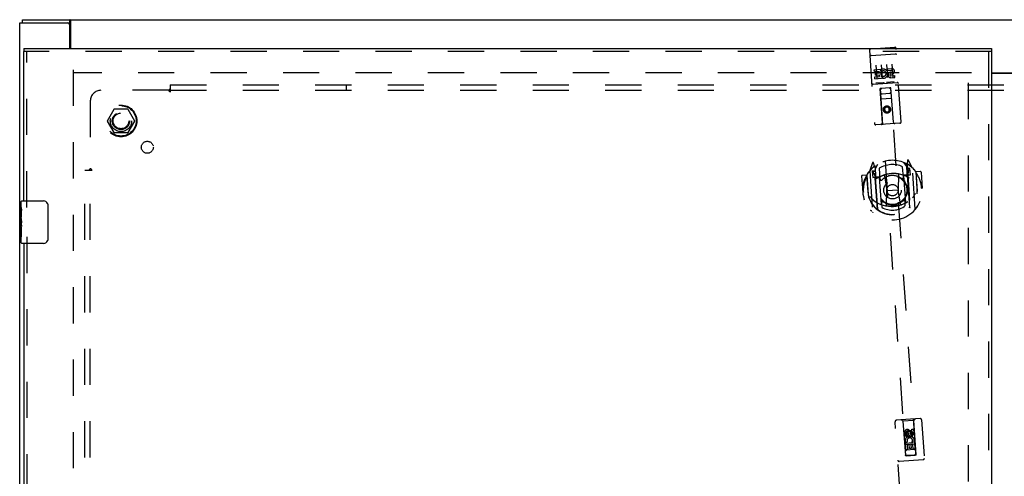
# Model space of a CAD drawing. Header units: inches. Extents: x 0 to 155, y 0 to 100.
# Tile 10 of 21: x 24 to 47, y 54 to 64. Entities that reach past the tile are written whole.
import ezdxf

# ---------------------------------------------------------------- set-up
doc = ezdxf.new("R2010")
doc.units = ezdxf.units.IN
doc.header["$LTSCALE"] = 8.5
doc.header["$MEASUREMENT"] = 0
doc.linetypes.add('HIDDEN', pattern=[0.2, 0.1, -0.1])
doc.layers.get('0').update_dxf_attribs({"linetype": 'CONTINUOUS'})
for name, color, linetype in [('DEFAULT_2', 8, 'HIDDEN'), ('DOOR_ASSEMBLY_LEFT', 7, 'CONTINUOUS'), ('SUBPANEL', 7, 'CONTINUOUS')]:
    doc.layers.add(name, color=color, linetype=linetype)

msp = doc.modelspace()

# ---------------------------------------------------------------- linework, layer by layer
at = {"color": 7, "linetype": 'Continuous'}
for p, q in [((24.308, 64.163), (24.308, 64.238)), ((25.422, 64.163), (25.422, 64.238)), ((25.36, 64.163), (25.422, 64.163))]:
    msp.add_line(p, q, dxfattribs=at)
at = {"color": 3, "linetype": 'Continuous'}
for p, q in [((24.308, 64.238), (72.182, 64.238)), ((25.447, 63.563), (25.447, 64.207)), ((24.245, 40.313), (24.245, 64.163)), ((24.245, 64.163), (25.36, 64.163)), ((25.42, 63.563), (25.42, 64.103)), ((47.039, 62.988), (49.45, 62.988)), ((49.45, 62.973), (47.039, 62.973))]:
    msp.add_line(p, q, dxfattribs=at)
for points in [[(25.437, 64.223), (25.435, 64.226), (25.434, 64.228), (25.432, 64.23), (25.431, 64.232), (25.43, 64.234), (25.428, 64.235), (25.427, 64.236), (25.425, 64.237), (25.424, 64.237), (25.423, 64.238), (25.422, 64.238)], [(25.447, 64.207), (25.445, 64.209), (25.444, 64.211), (25.442, 64.213), (25.441, 64.215), (25.439, 64.218), (25.437, 64.223)]]:
    msp.add_lwpolyline(points, dxfattribs=at)
at = {"color": 7, "linetype": 'Continuous'}
for points in [[(25.43, 64.158), (25.429, 64.159), (25.428, 64.16), (25.426, 64.161), (25.425, 64.162), (25.424, 64.162), (25.423, 64.163), (25.422, 64.163)], [(25.447, 64.152), (25.446, 64.151), (25.445, 64.151), (25.443, 64.151), (25.442, 64.151), (25.441, 64.151), (25.439, 64.152), (25.438, 64.153), (25.436, 64.153), (25.435, 64.154), (25.434, 64.155), (25.433, 64.156), (25.43, 64.158)]]:
    msp.add_lwpolyline(points, dxfattribs=at)
at = {"color": 3, "linetype": 'Continuous'}
msp.add_arc((25.36, 64.103), 0.06, 0, 90, dxfattribs=at)
at = {"layer": 'DEFAULT_2', "color": 8, "linetype": 'HIDDEN'}
for p, q in [((25.495, 63.063), (25.495, 41.413)), ((46.57, 62.988), (25.497, 62.988)), ((46.495, 41.503), (46.495, 62.973)), ((26.302, 61.868), (26.457, 62.135)), ((26.774, 62.14), (26.465, 62.14)), ((26.783, 62.135), (26.937, 61.868)), ((26.457, 61.59), (26.302, 61.858)), ((26.937, 61.858), (26.783, 61.59)), ((26.774, 61.585), (26.465, 61.585))]:
    msp.add_line(p, q, dxfattribs=at)
for radius in [0.372, 0.356, 0.204, 0.183]:
    msp.add_circle((26.62, 61.863), radius, dxfattribs=at)
for centre, start, end in [((26.465, 62.13), 90.0113, 149.988), ((26.774, 62.13), 30.0108, 89.9876), ((26.311, 61.863), 150.0117, 209.9873), ((26.929, 61.863), 330.0117, 29.9873), ((26.465, 61.595), 210.0108, 269.9876), ((26.774, 61.595), 270.0113, 329.988)]:
    msp.add_arc(centre, 0.01, start, end, dxfattribs=at)
at = {"layer": 'DOOR_ASSEMBLY_LEFT', "color": 7, "linetype": 'Continuous'}
for p, q in [((24.339, 63.563), (24.339, 63.488)), ((47.039, 63.563), (47.039, 63.488)), ((24.279, 59.829), (24.279, 59.973)), ((24.279, 59.573), (24.279, 59.826)), ((24.294, 59.988), (24.804, 59.988)), ((24.904, 59.888), (24.904, 59.088)), ((24.288, 59.771), (24.279, 59.771)), ((24.279, 59.603), (24.289, 59.603)), ((24.289, 59.603), (24.289, 59.76)), ((24.279, 59.003), (24.279, 59.57)), ((24.282, 59.54), (24.279, 59.54)), ((24.279, 59.408), (24.288, 59.408)), ((24.279, 59.372), (24.289, 59.372)), ((24.289, 59.419), (24.289, 59.472)), ((24.289, 59.142), (24.289, 59.372)), ((24.279, 59.309), (24.289, 59.309)), ((24.279, 59.142), (24.289, 59.142)), ((24.804, 58.988), (24.294, 58.988))]:
    msp.add_line(p, q, dxfattribs=at)
at = {"layer": 'DOOR_ASSEMBLY_LEFT', "color": 3, "linetype": 'Continuous'}
for p, q in [((24.339, 63.563), (47.039, 63.563)), ((24.339, 59.988), (24.339, 63.488)), ((47.039, 63.488), (47.039, 40.988)), ((24.339, 58.988), (24.339, 45.488))]:
    msp.add_line(p, q, dxfattribs=at)
at = {"layer": 'DOOR_ASSEMBLY_LEFT', "color": 8, "linetype": 'HIDDEN'}
for p, q in [((44.175, 63.52), (44.293, 61.799)), ((44.203, 63.552), (44.767, 63.591)), ((44.917, 61.842), (44.798, 63.563)), ((47.039, 63.488), (24.339, 63.488)), ((24.414, 59.833), (24.414, 63.488)), ((44.2, 63.393), (44.2, 63.393)), ((44.201, 63.393), (44.2, 63.393)), ((44.202, 63.393), (44.201, 63.393)), ((44.203, 63.393), (44.202, 63.393)), ((44.204, 63.394), (44.203, 63.393)), ((44.203, 63.393), (44.203, 63.393)), ((44.205, 63.394), (44.204, 63.394)), ((44.206, 63.394), (44.205, 63.394)), ((44.207, 63.394), (44.206, 63.394)), ((44.207, 63.394), (44.207, 63.394)), ((44.208, 63.394), (44.207, 63.394)), ((44.209, 63.394), (44.208, 63.394)), ((44.21, 63.394), (44.209, 63.394)), ((44.211, 63.394), (44.21, 63.394)), ((44.212, 63.394), (44.211, 63.394)), ((44.212, 63.395), (44.212, 63.394)), ((44.213, 63.395), (44.212, 63.395)), ((44.213, 63.395), (44.777, 63.433)), ((44.777, 63.433), (44.778, 63.433)), ((44.778, 63.433), (44.779, 63.434)), ((44.779, 63.434), (44.78, 63.434)), ((44.78, 63.434), (44.781, 63.434)), ((44.781, 63.434), (44.782, 63.434)), ((44.782, 63.434), (44.782, 63.434)), ((44.782, 63.434), (44.783, 63.434)), ((44.783, 63.434), (44.784, 63.434)), ((44.784, 63.434), (44.785, 63.434)), ((44.785, 63.434), (44.786, 63.434)), ((44.786, 63.434), (44.786, 63.434)), ((44.786, 63.434), (44.787, 63.434)), ((44.787, 63.434), (44.788, 63.434)), ((44.788, 63.434), (44.789, 63.434)), ((44.789, 63.434), (44.79, 63.434)), ((44.79, 63.434), (44.79, 63.434)), ((46.964, 63.488), (46.964, 40.988)), ((44.287, 63.064), (44.443, 63.075)), ((44.29, 63.022), (44.287, 63.064)), ((44.324, 63.169), (44.345, 62.863)), ((44.455, 62.898), (44.443, 63.075)), ((44.449, 63.177), (44.47, 62.872)), ((44.471, 63.029), (44.451, 63.066)), ((44.574, 63.186), (44.595, 62.88)), ((44.599, 63.086), (44.691, 63.092)), ((44.602, 63.043), (44.599, 63.086)), ((44.602, 63.043), (44.694, 63.05)), ((44.699, 63.194), (44.72, 62.889)), ((44.29, 63.022), (44.403, 63.03)), ((44.299, 62.894), (44.412, 62.902)), ((44.302, 62.851), (44.299, 62.894)), ((44.302, 62.851), (44.458, 62.862)), ((44.314, 62.981), (44.406, 62.987)), ((44.317, 62.939), (44.314, 62.981)), ((44.317, 62.939), (44.409, 62.945)), ((44.406, 62.987), (44.403, 63.03)), ((44.412, 62.902), (44.409, 62.945)), ((44.455, 62.898), (44.467, 62.917)), ((44.458, 62.862), (44.457, 62.874)), ((44.46, 62.873), (44.457, 62.874)), ((44.667, 62.963), (44.714, 62.966)), ((44.669, 63.004), (44.697, 63.006)), ((44.674, 62.92), (44.767, 62.926)), ((44.677, 62.877), (44.769, 62.884)), ((44.769, 62.884), (44.767, 62.926)), ((44.26, 62.726), (44.823, 62.765)), ((44.502, 62.759), (44.33, 62.747)), ((44.445, 62.622), (44.423, 62.62)), ((44.476, 61.812), (44.423, 62.62)), ((44.425, 62.62), (45.018, 54.003)), ((44.654, 62.636), (44.445, 62.622)), ((44.751, 62.776), (44.579, 62.764)), ((44.676, 62.638), (44.654, 62.636)), ((45.267, 54.021), (44.674, 62.637)), ((44.735, 61.83), (44.676, 62.638)), ((44.694, 62.388), (44.439, 62.371)), ((44.473, 62.498), (44.643, 62.51)), ((44.579, 62.202), (44.519, 62.161)), ((44.519, 62.161), (44.524, 62.089)), ((44.519, 62.161), (44.529, 62.156)), ((44.58, 62.19), (44.529, 62.156)), ((44.529, 62.156), (44.534, 62.096)), ((44.579, 62.202), (44.58, 62.19)), ((44.644, 62.17), (44.579, 62.202)), ((44.634, 62.164), (44.58, 62.19)), ((44.644, 62.17), (44.634, 62.164)), ((44.638, 62.103), (44.634, 62.164)), ((44.649, 62.098), (44.644, 62.17)), ((44.524, 62.089), (44.534, 62.096)), ((44.524, 62.089), (44.589, 62.058)), ((44.534, 62.096), (44.588, 62.069)), ((44.588, 62.069), (44.638, 62.103)), ((44.589, 62.058), (44.588, 62.069)), ((44.589, 62.058), (44.649, 62.098)), ((44.649, 62.098), (44.638, 62.103)), ((44.889, 61.81), (44.325, 61.771)), ((44.244, 60.879), (44.186, 60.699)), ((44.292, 60.798), (44.272, 60.878)), ((44.273, 60.781), (44.272, 60.78)), ((44.272, 60.78), (44.272, 60.78)), ((44.272, 60.78), (44.272, 60.78)), ((44.362, 59.784), (44.292, 60.798)), ((44.369, 59.79), (44.3, 60.79)), ((44.304, 60.732), (44.367, 60.845)), ((44.304, 60.766), (44.319, 60.559)), ((44.403, 60.751), (44.421, 60.499)), ((44.969, 60.536), (44.952, 60.788)), ((44.975, 60.887), (45.053, 60.783)), ((45.117, 59.841), (45.048, 60.842)), ((45.062, 60.61), (45.048, 60.817)), ((45.064, 60.932), (45.055, 60.851)), ((45.055, 60.851), (45.125, 59.837)), ((45.123, 60.748), (45.063, 60.744)), ((45.078, 60.836), (45.073, 60.838)), ((45.175, 60.767), (45.092, 60.937)), ((45.133, 60.598), (45.123, 60.748)), ((45.246, 59.791), (45.18, 60.756)), ((43.99, 60.564), (44.016, 60.191)), ((44.106, 60.587), (44.004, 60.58)), ((44.106, 60.587), (44.133, 60.2)), ((44.115, 60.572), (44.106, 60.587)), ((44.114, 60.59), (44.145, 60.134)), ((44.182, 60.688), (44.248, 59.723)), ((44.3, 60.691), (44.24, 60.687)), ((44.24, 60.687), (44.25, 60.537)), ((44.25, 60.66), (44.282, 60.616)), ((44.25, 60.537), (44.31, 60.542)), ((44.308, 60.672), (44.254, 60.668)), ((44.41, 60.547), (44.337, 60.542)), ((44.34, 60.541), (44.406, 60.545)), ((44.454, 59.908), (44.41, 60.538)), ((44.528, 60.572), (44.582, 60.23)), ((44.853, 60.594), (44.846, 60.249)), ((45.046, 60.591), (44.973, 60.586)), ((44.974, 60.576), (45.017, 59.947)), ((44.978, 60.584), (45.043, 60.589)), ((45.112, 60.727), (45.057, 60.723)), ((45.073, 60.594), (45.133, 60.598)), ((45.09, 60.672), (45.116, 60.72)), ((45.261, 60.669), (45.292, 60.213)), ((45.269, 60.667), (45.261, 60.651)), ((45.371, 60.674), (45.269, 60.667)), ((45.295, 60.28), (45.269, 60.667)), ((45.387, 60.66), (45.412, 60.288)), ((45.295, 60.28), (45.28, 60.279)), ((45.397, 60.287), (45.412, 60.288)), ((44.016, 60.191), (44.031, 60.193)), ((44.133, 60.2), (44.148, 60.201)), ((44.145, 60.134), (44.145, 60.131)), ((44.575, 59.89), (44.582, 60.23)), ((44.582, 60.23), (44.846, 60.249)), ((44.9, 59.912), (44.846, 60.249)), ((45.292, 60.213), (45.292, 60.21)), ((44.459, 59.939), (44.466, 59.836)), ((45.015, 59.874), (45.008, 59.977)), ((24.414, 59.143), (24.414, 45.333)), ((44.902, 52.953), (44.775, 54.806)), ((45.366, 54.877), (44.803, 54.838)), ((44.957, 54.818), (44.925, 54.846)), ((45.216, 54.836), (44.957, 54.818)), ((44.957, 54.818), (45.016, 54.011)), ((45.216, 54.836), (45.244, 54.868)), ((45.268, 54.028), (45.216, 54.836)), ((45.398, 54.849), (45.526, 52.996)), ((45.005, 54.461), (44.999, 54.553)), ((45.041, 54.556), (45.047, 54.464)), ((45.103, 54.59), (45.043, 54.549)), ((45.043, 54.549), (45.048, 54.477)), ((45.043, 54.549), (45.053, 54.544)), ((45.104, 54.578), (45.053, 54.544)), ((45.053, 54.544), (45.058, 54.484)), ((45.087, 54.531), (45.085, 54.559)), ((45.103, 54.59), (45.104, 54.578)), ((45.168, 54.558), (45.103, 54.59)), ((45.158, 54.552), (45.104, 54.578)), ((45.125, 54.576), (45.128, 54.53)), ((45.168, 54.558), (45.158, 54.552)), ((45.162, 54.491), (45.158, 54.552)), ((45.165, 54.629), (45.207, 54.632)), ((45.171, 54.537), (45.165, 54.629)), ((45.173, 54.486), (45.168, 54.558)), ((45.207, 54.632), (45.213, 54.54)), ((45.252, 54.277), (44.998, 54.26)), ((45.047, 54.464), (45.005, 54.461)), ((45.016, 54.305), (45.193, 54.317)), ((45.026, 54.149), (45.016, 54.305)), ((45.062, 54.333), (45.024, 54.313)), ((45.048, 54.477), (45.058, 54.484)), ((45.048, 54.477), (45.113, 54.446)), ((45.058, 54.484), (45.112, 54.457)), ((45.103, 54.269), (45.061, 54.266)), ((45.061, 54.266), (45.069, 54.152)), ((45.11, 54.177), (45.103, 54.269)), ((45.112, 54.457), (45.162, 54.491)), ((45.113, 54.446), (45.112, 54.457)), ((45.113, 54.446), (45.173, 54.486)), ((45.189, 54.274), (45.146, 54.271)), ((45.146, 54.271), (45.152, 54.179)), ((45.173, 54.486), (45.162, 54.491)), ((45.193, 54.317), (45.173, 54.329)), ((45.197, 54.161), (45.189, 54.274)), ((45.218, 54.323), (45.216, 54.319)), ((45.216, 54.319), (45.228, 54.32)), ((45.228, 54.32), (45.239, 54.164)), ((45.069, 54.152), (45.026, 54.149)), ((45.218, 54.15), (45.049, 54.138)), ((45.152, 54.179), (45.11, 54.177)), ((45.239, 54.164), (45.197, 54.161)), ((45.433, 53.914), (44.869, 53.875)), ((45.016, 54.011), (45.268, 54.028)), ((45.02, 54.017), (45.022, 54.017)), ((45.022, 54.017), (45.024, 54.017)), ((45.025, 54.004), (45.023, 54.003)), ((45.027, 54.004), (45.025, 54.004)), ((45.03, 54.004), (45.027, 54.004)), ((45.028, 54.017), (45.032, 54.018)), ((45.034, 54.004), (45.03, 54.004)), ((45.032, 54.018), (45.036, 54.018)), ((45.038, 54.004), (45.034, 54.004)), ((45.036, 54.018), (45.247, 54.032)), ((45.038, 54.004), (45.248, 54.019)), ((45.247, 54.032), (45.25, 54.033)), ((45.25, 54.033), (45.254, 54.033)), ((45.256, 54.019), (45.253, 54.019)), ((45.254, 54.033), (45.258, 54.033)), ((45.26, 54.02), (45.256, 54.019)), ((45.258, 54.033), (45.26, 54.033)), ((45.26, 54.033), (45.262, 54.033)), ((45.264, 54.02), (45.263, 54.02))]:
    msp.add_line(p, q, dxfattribs=at)
for points in [[(44.2, 63.393), (44.199, 63.393), (44.199, 63.393), (44.199, 63.393), (44.198, 63.392), (44.198, 63.392), (44.197, 63.392), (44.197, 63.392), (44.197, 63.392), (44.196, 63.392), (44.196, 63.392), (44.196, 63.392), (44.195, 63.392), (44.195, 63.392), (44.195, 63.392), (44.195, 63.392), (44.194, 63.391), (44.194, 63.391), (44.194, 63.391), (44.193, 63.391), (44.193, 63.391), (44.193, 63.391), (44.192, 63.391), (44.192, 63.391), (44.192, 63.391), (44.192, 63.391), (44.191, 63.391), (44.191, 63.39), (44.191, 63.39), (44.19, 63.39), (44.19, 63.39), (44.19, 63.39), (44.19, 63.39), (44.189, 63.39), (44.189, 63.39), (44.189, 63.39), (44.189, 63.39), (44.189, 63.389), (44.188, 63.389), (44.188, 63.389), (44.188, 63.389), (44.188, 63.389), (44.188, 63.389), (44.187, 63.389), (44.187, 63.389), (44.187, 63.389), (44.187, 63.388), (44.187, 63.388), (44.187, 63.388), (44.186, 63.388), (44.186, 63.388), (44.186, 63.388), (44.186, 63.388), (44.186, 63.388), (44.186, 63.388), (44.186, 63.388), (44.185, 63.387), (44.185, 63.387), (44.185, 63.387), (44.185, 63.387), (44.185, 63.387), (44.185, 63.387), (44.185, 63.387), (44.185, 63.387), (44.185, 63.387), (44.185, 63.386), (44.185, 63.386), (44.184, 63.386), (44.184, 63.386), (44.184, 63.386), (44.184, 63.386), (44.184, 63.386), (44.184, 63.386), (44.184, 63.386), (44.184, 63.385), (44.184, 63.385), (44.184, 63.385), (44.184, 63.385)], [(44.79, 63.434), (44.791, 63.434), (44.792, 63.434), (44.792, 63.434), (44.792, 63.433), (44.793, 63.433), (44.793, 63.433), (44.793, 63.433), (44.794, 63.433), (44.794, 63.433), (44.794, 63.433), (44.795, 63.433), (44.795, 63.433), (44.795, 63.433), (44.796, 63.433), (44.796, 63.433), (44.796, 63.433), (44.797, 63.433), (44.797, 63.433), (44.797, 63.433), (44.798, 63.433), (44.798, 63.433), (44.798, 63.433), (44.799, 63.433), (44.799, 63.433), (44.799, 63.433), (44.8, 63.433), (44.8, 63.432), (44.8, 63.432), (44.8, 63.432), (44.801, 63.432), (44.801, 63.432), (44.801, 63.432), (44.801, 63.432), (44.802, 63.432), (44.802, 63.432), (44.802, 63.432), (44.802, 63.432), (44.803, 63.432), (44.803, 63.432), (44.803, 63.432), (44.803, 63.432), (44.804, 63.431), (44.804, 63.431), (44.804, 63.431), (44.804, 63.431), (44.804, 63.431), (44.805, 63.431), (44.805, 63.431), (44.805, 63.431), (44.805, 63.431), (44.805, 63.431), (44.805, 63.431), (44.806, 63.431), (44.806, 63.431), (44.806, 63.43), (44.806, 63.43), (44.806, 63.43), (44.806, 63.43), (44.806, 63.43), (44.807, 63.43), (44.807, 63.43), (44.807, 63.43), (44.807, 63.43), (44.807, 63.43), (44.807, 63.429), (44.807, 63.429), (44.807, 63.429), (44.807, 63.429), (44.807, 63.429), (44.807, 63.429), (44.808, 63.429), (44.808, 63.429), (44.808, 63.429), (44.808, 63.429), (44.808, 63.429), (44.808, 63.428), (44.808, 63.428), (44.808, 63.428), (44.808, 63.428)], [(44.33, 62.747), (44.33, 62.747), (44.33, 62.747), (44.329, 62.747), (44.329, 62.747), (44.329, 62.747), (44.329, 62.747), (44.329, 62.747), (44.328, 62.747), (44.328, 62.747), (44.328, 62.747), (44.328, 62.747), (44.328, 62.747), (44.328, 62.747), (44.327, 62.747), (44.327, 62.747), (44.327, 62.747), (44.327, 62.747), (44.327, 62.747), (44.327, 62.747), (44.326, 62.747), (44.326, 62.747), (44.326, 62.747), (44.326, 62.747), (44.326, 62.747), (44.326, 62.747), (44.326, 62.747), (44.325, 62.747), (44.325, 62.747), (44.325, 62.747), (44.325, 62.747), (44.325, 62.747), (44.325, 62.747), (44.325, 62.747), (44.325, 62.747), (44.324, 62.747), (44.324, 62.747), (44.324, 62.748), (44.324, 62.748), (44.324, 62.748), (44.324, 62.748), (44.324, 62.748), (44.324, 62.748), (44.324, 62.748), (44.324, 62.748), (44.323, 62.748), (44.323, 62.748)], [(44.508, 62.761), (44.508, 62.761), (44.508, 62.76), (44.508, 62.76), (44.508, 62.76), (44.507, 62.76), (44.507, 62.76), (44.507, 62.76), (44.507, 62.76), (44.507, 62.76), (44.507, 62.76), (44.507, 62.76), (44.507, 62.76), (44.507, 62.76), (44.507, 62.76), (44.506, 62.76), (44.506, 62.76), (44.506, 62.76), (44.506, 62.76), (44.506, 62.76), (44.506, 62.76), (44.506, 62.76), (44.506, 62.76), (44.505, 62.76), (44.505, 62.759), (44.505, 62.759), (44.505, 62.759), (44.505, 62.759), (44.505, 62.759), (44.505, 62.759), (44.504, 62.759), (44.504, 62.759), (44.504, 62.759), (44.504, 62.759), (44.504, 62.759), (44.504, 62.759), (44.503, 62.759), (44.503, 62.759), (44.503, 62.759), (44.503, 62.759), (44.503, 62.759), (44.502, 62.759), (44.502, 62.759), (44.502, 62.759), (44.502, 62.759), (44.502, 62.759)], [(44.579, 62.764), (44.579, 62.764), (44.579, 62.764), (44.579, 62.764), (44.579, 62.764), (44.578, 62.764), (44.578, 62.764), (44.578, 62.764), (44.578, 62.764), (44.578, 62.764), (44.577, 62.764), (44.577, 62.764), (44.577, 62.764), (44.577, 62.764), (44.577, 62.764), (44.577, 62.764), (44.576, 62.764), (44.576, 62.764), (44.576, 62.764), (44.576, 62.764), (44.576, 62.764), (44.576, 62.764), (44.576, 62.764), (44.575, 62.764), (44.575, 62.764), (44.575, 62.764), (44.575, 62.764), (44.575, 62.764), (44.575, 62.764), (44.575, 62.764), (44.574, 62.764), (44.574, 62.765), (44.574, 62.765), (44.574, 62.765), (44.574, 62.765), (44.574, 62.765), (44.574, 62.765), (44.574, 62.765), (44.574, 62.765), (44.573, 62.765), (44.573, 62.765), (44.573, 62.765), (44.573, 62.765), (44.573, 62.765), (44.573, 62.765), (44.573, 62.765), (44.573, 62.765)], [(44.757, 62.778), (44.757, 62.778), (44.757, 62.778), (44.757, 62.778), (44.757, 62.778), (44.757, 62.777), (44.757, 62.777), (44.757, 62.777), (44.757, 62.777), (44.757, 62.777), (44.756, 62.777), (44.756, 62.777), (44.756, 62.777), (44.756, 62.777), (44.756, 62.777), (44.756, 62.777), (44.756, 62.777), (44.756, 62.777), (44.756, 62.777), (44.755, 62.777), (44.755, 62.777), (44.755, 62.777), (44.755, 62.777), (44.755, 62.777), (44.755, 62.777), (44.755, 62.777), (44.754, 62.777), (44.754, 62.777), (44.754, 62.777), (44.754, 62.776), (44.754, 62.776), (44.754, 62.776), (44.754, 62.776), (44.753, 62.776), (44.753, 62.776), (44.753, 62.776), (44.753, 62.776), (44.753, 62.776), (44.752, 62.776), (44.752, 62.776), (44.752, 62.776), (44.752, 62.776), (44.752, 62.776), (44.751, 62.776), (44.751, 62.776), (44.751, 62.776)], [(45.199, 60.735), (45.2, 60.734), (45.201, 60.734), (45.202, 60.734), (45.203, 60.733), (45.204, 60.733), (45.204, 60.732), (45.205, 60.732), (45.206, 60.731), (45.207, 60.731), (45.208, 60.73), (45.209, 60.73), (45.21, 60.729), (45.211, 60.729), (45.212, 60.728), (45.213, 60.728), (45.213, 60.727), (45.214, 60.727), (45.215, 60.726), (45.216, 60.725), (45.217, 60.725), (45.218, 60.724), (45.219, 60.724), (45.219, 60.723), (45.22, 60.722), (45.221, 60.722), (45.222, 60.721), (45.223, 60.72), (45.223, 60.719), (45.224, 60.719), (45.225, 60.718), (45.226, 60.717), (45.227, 60.716), (45.227, 60.716), (45.228, 60.715)], [(44.14, 60.64), (44.14, 60.641), (44.141, 60.642), (44.142, 60.643), (44.142, 60.643), (44.143, 60.644), (44.144, 60.645), (44.144, 60.646), (44.145, 60.647), (44.146, 60.647), (44.147, 60.648), (44.147, 60.649), (44.148, 60.65), (44.149, 60.651), (44.149, 60.651), (44.15, 60.652), (44.151, 60.653), (44.152, 60.654), (44.153, 60.654), (44.153, 60.655), (44.154, 60.656), (44.155, 60.656), (44.156, 60.657), (44.157, 60.658), (44.157, 60.658), (44.158, 60.659), (44.159, 60.659), (44.16, 60.66), (44.161, 60.66), (44.162, 60.661), (44.162, 60.662), (44.163, 60.662), (44.164, 60.663), (44.165, 60.663), (44.166, 60.664)], [(44.191, 60.09), (44.194, 60.085), (44.197, 60.08), (44.201, 60.075), (44.204, 60.071), (44.207, 60.067), (44.21, 60.063), (44.213, 60.059), (44.216, 60.055), (44.219, 60.052), (44.221, 60.048), (44.224, 60.045), (44.227, 60.042), (44.229, 60.039), (44.232, 60.036), (44.234, 60.033), (44.237, 60.03), (44.239, 60.028), (44.241, 60.025), (44.244, 60.023), (44.246, 60.02), (44.248, 60.018), (44.25, 60.016), (44.252, 60.014), (44.254, 60.012), (44.256, 60.01), (44.258, 60.008), (44.26, 60.007), (44.262, 60.005), (44.264, 60.003), (44.266, 60.002), (44.267, 60), (44.269, 59.999), (44.271, 59.998), (44.272, 59.996), (44.274, 59.995), (44.276, 59.994)], [(45.182, 60.056), (45.183, 60.058), (45.185, 60.059), (45.186, 60.061), (45.188, 60.062), (45.189, 60.064), (45.191, 60.066), (45.192, 60.067), (45.194, 60.069), (45.196, 60.071), (45.197, 60.073), (45.199, 60.075), (45.201, 60.077), (45.203, 60.079), (45.204, 60.082), (45.206, 60.084), (45.208, 60.087), (45.21, 60.089), (45.212, 60.092), (45.214, 60.095), (45.216, 60.098), (45.218, 60.101), (45.22, 60.104), (45.222, 60.107), (45.224, 60.11), (45.226, 60.114), (45.228, 60.117), (45.231, 60.121), (45.233, 60.125), (45.235, 60.129), (45.238, 60.133), (45.24, 60.138), (45.242, 60.142), (45.245, 60.147), (45.248, 60.152), (45.25, 60.158), (45.253, 60.163)], [(44.926, 59.897), (44.921, 59.895), (44.915, 59.893), (44.91, 59.891), (44.905, 59.889), (44.9, 59.888), (44.894, 59.886), (44.889, 59.884), (44.883, 59.883), (44.878, 59.881), (44.873, 59.88), (44.867, 59.879), (44.862, 59.877), (44.856, 59.876), (44.851, 59.875), (44.845, 59.873), (44.84, 59.872), (44.834, 59.871), (44.829, 59.87), (44.824, 59.869), (44.818, 59.868), (44.813, 59.867), (44.807, 59.866), (44.801, 59.865), (44.796, 59.864), (44.79, 59.863), (44.785, 59.862), (44.779, 59.862), (44.774, 59.861), (44.768, 59.86), (44.763, 59.86), (44.757, 59.859), (44.751, 59.859), (44.746, 59.858), (44.74, 59.858), (44.735, 59.858), (44.729, 59.857), (44.724, 59.857), (44.718, 59.857), (44.712, 59.857), (44.707, 59.856), (44.701, 59.856), (44.696, 59.856), (44.69, 59.856), (44.684, 59.856), (44.679, 59.856), (44.673, 59.857), (44.668, 59.857), (44.662, 59.857), (44.656, 59.857), (44.651, 59.858), (44.645, 59.858), (44.64, 59.858), (44.634, 59.859), (44.629, 59.859), (44.623, 59.86), (44.617, 59.86), (44.612, 59.861), (44.606, 59.862), (44.601, 59.862), (44.595, 59.863), (44.59, 59.864), (44.584, 59.865), (44.579, 59.866), (44.573, 59.867), (44.568, 59.868), (44.562, 59.869), (44.557, 59.87), (44.551, 59.871)], [(45.288, 59.839), (45.288, 59.838), (45.287, 59.837), (45.286, 59.837), (45.286, 59.836), (45.285, 59.835), (45.284, 59.834), (45.284, 59.833), (45.283, 59.832), (45.282, 59.832), (45.282, 59.831), (45.281, 59.83), (45.28, 59.829), (45.279, 59.829), (45.279, 59.828), (45.278, 59.827), (45.277, 59.826), (45.276, 59.826), (45.276, 59.825), (45.275, 59.824), (45.274, 59.824), (45.273, 59.823), (45.272, 59.822), (45.272, 59.822), (45.271, 59.821), (45.27, 59.82), (45.269, 59.82), (45.268, 59.819), (45.267, 59.819), (45.266, 59.818), (45.266, 59.818), (45.265, 59.817), (45.264, 59.817), (45.263, 59.816), (45.262, 59.816)], [(44.229, 59.744), (44.228, 59.745), (44.227, 59.745), (44.226, 59.746), (44.226, 59.746), (44.225, 59.746), (44.224, 59.747), (44.223, 59.747), (44.222, 59.748), (44.221, 59.748), (44.22, 59.749), (44.219, 59.749), (44.218, 59.75), (44.217, 59.75), (44.216, 59.751), (44.215, 59.751), (44.215, 59.752), (44.214, 59.752), (44.213, 59.753), (44.212, 59.754), (44.211, 59.754), (44.21, 59.755), (44.21, 59.756), (44.209, 59.756), (44.208, 59.757), (44.207, 59.758), (44.206, 59.758), (44.205, 59.759), (44.205, 59.76), (44.204, 59.76), (44.203, 59.761), (44.202, 59.762), (44.202, 59.763), (44.201, 59.764), (44.2, 59.764)], [(45.017, 54.016), (45.017, 54.016), (45.017, 54.016), (45.018, 54.016), (45.018, 54.016), (45.018, 54.016), (45.019, 54.016), (45.019, 54.016), (45.02, 54.017), (45.02, 54.017)], [(45.023, 54.003), (45.021, 54.003), (45.021, 54.003), (45.02, 54.003), (45.02, 54.003), (45.019, 54.003), (45.019, 54.003), (45.018, 54.003), (45.018, 54.003), (45.018, 54.003), (45.018, 54.003)], [(45.024, 54.017), (45.027, 54.017), (45.028, 54.017)], [(45.253, 54.019), (45.249, 54.019), (45.248, 54.019)], [(45.263, 54.02), (45.261, 54.02), (45.26, 54.02)], [(45.262, 54.033), (45.263, 54.033), (45.264, 54.033), (45.264, 54.033), (45.265, 54.033), (45.265, 54.033), (45.266, 54.033), (45.266, 54.033), (45.266, 54.033), (45.267, 54.033), (45.267, 54.033)], [(45.267, 54.021), (45.267, 54.021), (45.267, 54.021), (45.267, 54.02), (45.267, 54.02), (45.266, 54.02), (45.266, 54.02), (45.265, 54.02), (45.265, 54.02), (45.264, 54.02)]]:
    msp.add_lwpolyline(points, dxfattribs=at)
at = {"layer": 'DOOR_ASSEMBLY_LEFT', "color": 7, "linetype": 'Continuous'}
for points in [[(24.279, 59.829), (24.279, 59.825), (24.28, 59.821), (24.281, 59.816), (24.282, 59.81), (24.283, 59.803), (24.285, 59.795), (24.286, 59.787), (24.287, 59.778)], [(24.897, 59.924), (24.899, 59.918), (24.901, 59.912), (24.902, 59.906), (24.903, 59.9), (24.904, 59.894), (24.904, 59.888)], [(24.287, 59.778), (24.288, 59.769), (24.289, 59.76)], [(24.279, 59.573), (24.279, 59.566), (24.28, 59.558), (24.281, 59.55), (24.282, 59.541)], [(24.282, 59.541), (24.285, 59.514), (24.286, 59.505), (24.287, 59.496), (24.288, 59.488), (24.289, 59.48), (24.289, 59.472)], [(24.289, 59.419), (24.289, 59.413), (24.288, 59.407), (24.288, 59.401), (24.287, 59.395), (24.287, 59.389), (24.286, 59.383)], [(24.904, 59.088), (24.904, 59.081), (24.903, 59.075), (24.902, 59.069), (24.901, 59.063), (24.899, 59.057), (24.897, 59.052)]]:
    msp.add_lwpolyline(points, dxfattribs=at)
at = {"layer": 'DOOR_ASSEMBLY_LEFT', "color": 8, "linetype": 'HIDDEN'}
for centre, radius in [((44.584, 62.13), 0.085), ((44.584, 62.13), 0.0845), ((44.714, 60.238), 0.35), ((44.714, 60.238), 0.335), ((44.714, 60.238), 0.205), ((44.714, 60.238), 0.133), ((45.108, 54.518), 0.085), ((45.108, 54.518), 0.0845)]:
    msp.add_circle(centre, radius, dxfattribs=at)
for centre, radius, start, end in [((44.205, 63.522), 0.03, 93.9379, 183.9379), ((44.769, 63.561), 0.03, 3.9379, 93.9379), ((44.5, 62.972), 0.107, 248.2015, 117.3406), ((44.696, 63.028), 0.0644, 286.2374, 94.0154), ((44.696, 63.028), 0.0219, 273.839, 93.9379), ((44.5, 62.972), 0.0639, 238.8274, 117.3405), ((44.673, 62.941), 0.0635, 93.9379, 273.9379), ((44.673, 62.941), 0.0219, 104.2449, 273.9379), ((44.262, 62.696), 0.03, 93.9379, 183.9379), ((44.468, 62.583), 0.04, 93.9379, 183.9379), ((44.637, 62.595), 0.04, 3.9379, 93.9379), ((44.825, 62.735), 0.03, 3.9379, 93.9379), ((44.471, 62.538), 0.04, 183.9379, 273.9379), ((44.64, 62.55), 0.04, 273.9379, 3.9379), ((44.323, 61.801), 0.03, 183.9379, 273.9379), ((44.446, 61.81), 0.03, 273.9379, 3.9379), ((44.765, 61.832), 0.03, 183.9379, 273.9379), ((44.887, 61.84), 0.03, 273.9379, 3.9379), ((44.714, 60.24), 0.7, 129.4505, 58.4253), ((44.714, 60.238), 0.7, 39.234, 148.6417), ((44.258, 60.874), 0.015, 13.9379, 162.1337), ((44.282, 60.765), 0.02, 3.9379, 129.4505), ((44.284, 60.765), 0.02, 3.9379, 129.1921), ((44.32, 60.792), 0.02, 125.4067, 183.9371), ((44.714, 60.238), 0.6, 66.6583, 121.2175), ((45.029, 60.841), 0.02, 3.9379, 62.4674), ((45.068, 60.818), 0.02, 58.6836, 183.9379), ((45.07, 60.819), 0.02, 58.4253, 183.9379), ((45.079, 60.931), 0.015, 25.742, 173.9379), ((45.165, 60.755), 0.015, 3.9379, 48.8631), ((44.005, 60.565), 0.015, 93.9379, 183.9379), ((44.714, 60.24), 0.685, 150.9264, 183.9379), ((44.134, 60.591), 0.02, 148.6417, 183.9379), ((44.197, 60.689), 0.015, 139.0127, 183.9379), ((44.254, 60.663), 0.005, 93.9379, 216.6171), ((44.736, 59.928), 0.7, 57.1698, 130.706), ((44.132, 60.504), 0.188, 3.9379, 36.6171), ((44.336, 60.562), 0.02, 183.9379, 273.9379), ((44.339, 60.56), 0.02, 183.9379, 273.9379), ((44.404, 60.565), 0.02, 273.9379, 297.4018), ((44.425, 60.539), 0.015, 116.9242, 183.9379), ((44.736, 59.926), 0.7, 70.4739, 117.4018), ((44.714, 60.238), 0.343, 52.8118, 135.064), ((44.508, 60.569), 0.02, 9.0175, 109.551), ((44.873, 60.594), 0.02, 78.3248, 178.8583), ((44.939, 60.534), 0.03, 232.8118, 3.9379), ((44.959, 60.575), 0.015, 3.9379, 70.9516), ((44.976, 60.604), 0.02, 250.4739, 273.9379), ((45.042, 60.609), 0.02, 273.9379, 3.9379), ((45.044, 60.611), 0.02, 273.9379, 3.9379), ((45.255, 60.581), 0.188, 151.2586, 183.9379), ((45.112, 60.722), 0.005, 331.2586, 93.9379), ((45.241, 60.668), 0.02, 3.9379, 39.234), ((44.714, 60.24), 0.685, 3.9379, 36.9494), ((45.372, 60.659), 0.015, 3.9379, 93.9379), ((44.714, 60.242), 0.583, 184.1843, 3.6914), ((44.45, 60.501), 0.03, 183.9379, 315.064), ((44.713, 60.248), 0.58, 191.6001, 356.2757), ((44.165, 60.135), 0.02, 183.9379, 191.6001), ((44.692, 60.556), 0.7, 233.4669, 314.4089), ((45.272, 60.211), 0.02, 356.2757, 3.9379), ((44.469, 59.909), 0.015, 183.9379, 250.9516), ((44.489, 59.941), 0.03, 52.8118, 183.9379), ((44.713, 60.248), 0.48, 238.984, 308.8917), ((44.714, 60.238), 0.343, 232.8118, 315.064), ((44.555, 59.89), 0.02, 258.3627, 358.8583), ((44.919, 59.915), 0.02, 189.0175, 289.513), ((44.978, 59.974), 0.03, 3.9379, 135.064), ((45.002, 59.946), 0.015, 296.9242, 3.9379), ((45.097, 59.84), 0.02, 313.2757, 3.9362), ((45.11, 59.836), 0.015, 314.2966, 3.9379), ((44.263, 59.724), 0.015, 183.9379, 228.8631), ((44.377, 59.785), 0.015, 183.9379, 233.5792), ((44.389, 59.791), 0.02, 183.9379, 234.5973), ((45.231, 59.79), 0.015, 319.0127, 3.9379), ((44.805, 54.808), 0.03, 93.9379, 183.9379), ((45.368, 54.847), 0.03, 3.9379, 93.9379), ((45.063, 54.558), 0.0644, 16.2374, 184.0154), ((45.063, 54.558), 0.0219, 3.839, 183.9379), ((45.15, 54.535), 0.0635, 183.9379, 3.9379), ((45.149, 54.535), 0.0219, 194.2449, 3.9379), ((45.119, 54.362), 0.107, 338.2015, 207.3406), ((45.119, 54.362), 0.0639, 328.8274, 207.3405), ((45.052, 54.098), 0.04, 93.9379, 183.9379), ((45.055, 54.053), 0.04, 183.9379, 273.9379), ((45.221, 54.11), 0.04, 3.9379, 93.9379), ((45.224, 54.065), 0.04, 273.9379, 3.9379), ((44.867, 53.905), 0.03, 183.9379, 273.9379), ((45.431, 53.944), 0.03, 273.9379, 3.9379)]:
    msp.add_arc(centre, radius, start, end, dxfattribs=at)
at = {"layer": 'DOOR_ASSEMBLY_LEFT', "color": 7, "linetype": 'Continuous'}
for centre, radius, start, end in [((24.294, 59.973), 0.015, 90, 180), ((24.804, 59.888), 0.1, 21.1999, 90), ((24.294, 59.003), 0.015, 180, 270), ((24.804, 59.088), 0.1, 270, 338.7946)]:
    msp.add_arc(centre, radius, start, end, dxfattribs=at)
msp.add_ellipse((24.479, 59.406), major_axis=(0.2, 0), ratio=0.432808, start_param=3.141593, end_param=3.403409, dxfattribs=at)
at = {"layer": 'SUBPANEL', "color": 8, "linetype": 'HIDDEN'}
for p, q in [((27.741, 62.581), (26.151, 62.581)), ((27.754, 62.596), (27.751, 62.593)), ((27.759, 62.6), (27.754, 62.596)), ((27.776, 62.706), (27.776, 62.62)), ((27.776, 62.706), (68.713, 62.706)), ((27.776, 62.62), (27.776, 62.541)), ((27.776, 62.581), (68.713, 62.581)), ((31.901, 62.706), (31.901, 62.581)), ((25.901, 62.331), (25.901, 60.742)), ((25.776, 43.769), (25.776, 60.706)), ((25.776, 60.706), (25.862, 60.706)), ((25.862, 60.706), (25.942, 60.706)), ((25.901, 43.769), (25.901, 60.706))]:
    msp.add_line(p, q, dxfattribs=at)
for points in [[(27.751, 62.593), (27.749, 62.591), (27.748, 62.589), (27.746, 62.587), (27.745, 62.586), (27.743, 62.584), (27.742, 62.583), (27.741, 62.581)], [(27.776, 62.541), (27.774, 62.541), (27.773, 62.542), (27.771, 62.543), (27.77, 62.543), (27.768, 62.544), (27.767, 62.545), (27.766, 62.547), (27.764, 62.548), (27.763, 62.549), (27.761, 62.551), (27.76, 62.552), (27.759, 62.554), (27.758, 62.556), (27.756, 62.558), (27.755, 62.56), (27.754, 62.562), (27.753, 62.564), (27.751, 62.566), (27.75, 62.568), (27.749, 62.57), (27.747, 62.573), (27.746, 62.575), (27.744, 62.577), (27.743, 62.578), (27.742, 62.58), (27.741, 62.581)], [(27.776, 62.62), (27.775, 62.618), (27.773, 62.616), (27.772, 62.614), (27.77, 62.613), (27.769, 62.611), (27.767, 62.609), (27.766, 62.607), (27.765, 62.606), (27.763, 62.604), (27.762, 62.603), (27.76, 62.602), (27.759, 62.6)], [(25.885, 60.726), (25.888, 60.73), (25.89, 60.731), (25.892, 60.733), (25.893, 60.735), (25.895, 60.736), (25.897, 60.738), (25.898, 60.739), (25.9, 60.741), (25.901, 60.742)], [(25.914, 60.732), (25.912, 60.734), (25.91, 60.735), (25.908, 60.737), (25.906, 60.738), (25.904, 60.739), (25.902, 60.741), (25.901, 60.742)], [(25.942, 60.706), (25.941, 60.708), (25.941, 60.71), (25.94, 60.711), (25.939, 60.713), (25.938, 60.714), (25.937, 60.715), (25.936, 60.717), (25.935, 60.718), (25.933, 60.72), (25.932, 60.721), (25.93, 60.722), (25.928, 60.724), (25.927, 60.725), (25.925, 60.726), (25.923, 60.727), (25.921, 60.729), (25.914, 60.732)], [(25.862, 60.706), (25.864, 60.708), (25.866, 60.709), (25.868, 60.711), (25.87, 60.712), (25.872, 60.714), (25.873, 60.715), (25.875, 60.716), (25.876, 60.718), (25.878, 60.719), (25.879, 60.721), (25.881, 60.722), (25.882, 60.724), (25.885, 60.726)]]:
    msp.add_lwpolyline(points, dxfattribs=at)
for centre, radius in [((26.62, 61.863), 0.25), ((27.238, 61.244), 0.141)]:
    msp.add_circle(centre, radius, dxfattribs=at)
msp.add_arc((26.151, 62.331), 0.25, 90, 180, dxfattribs=at)

doc.saveas('drawing.dxf')
